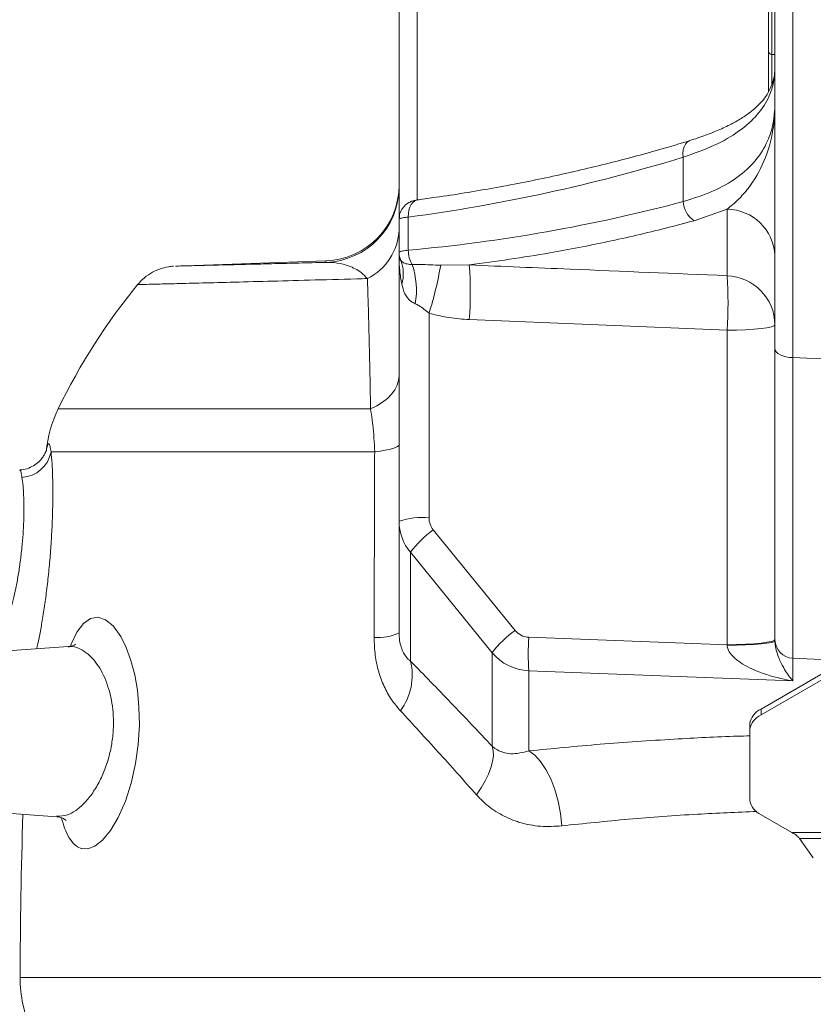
# Model space of a CAD drawing. Header units: millimetres. Extents: x 0 to 8410, y 0 to 5940.
# Tile 147 of 256: x 3456 to 3581, y 2430 to 2586. Entities that reach past the tile are written whole.
import ezdxf

# ---------------------------------------------------------------- set-up
doc = ezdxf.new("R2010")
doc.units = ezdxf.units.MM
doc.header["$LTSCALE"] = 10
doc.styles.add('SLDTEXTSTYLE0', font='TXT', dxfattribs={"width": 0.605})
doc.dimstyles.new('SLDDIMSTYLE6', dxfattribs={"dimtxt": 50, "dimasz": 50, "dimexe": 0, "dimexo": 0.0625, "dimgap": 12.5, "dimtad": 1, "dimtoh": 1, "dimdec": 0, "dimrnd": 1e-09, "dimzin": 12, "dimdsep": 46, "dimtxsty": 'SLDTEXTSTYLE0', "dimsah": 1, "dimcen": 0.09, "dimadec": 0, "dimazin": 0, "dimtfac": 1, "dimtofl": 0, "dimtmove": 0, "dimatfit": 3, "dimfxl": 0, "dimfrac": 2, "dimtolj": 1, "dimtzin": 12, "dimarcsym": 0})

# ---------------------------------------------------------------- blocks, each defined once
blk = doc.blocks.new('*D20')
at = {"color": 7, "linetype": 'Continuous', "lineweight": 0}
for p, q in [((3323.26, 2768.84), (3323.26, 2002.57)), ((3622.91, 2227.14), (3622.91, 2002.57)), ((3323.26, 2017.57), (3622.91, 2017.57))]:
    blk.add_line(p, q, dxfattribs=at)
for centre, start, end in [((3476.63, 2055.93), 153.4349, 206.5651), ((3469.54, 2055.93), 333.4349, 26.5651)]:
    blk.add_arc(centre, 85.76, start, end, dxfattribs=at)
for points in [[(3323.26, 2017.57), (3373.26, 2010.07), (3373.26, 2025.07)], [(3622.91, 2017.57), (3572.91, 2025.07), (3572.91, 2010.07)]]:
    blk.add_solid(points, dxfattribs=at)
at = {"color": 7, "linetype": 'Continuous', "lineweight": 0, "insert": (3415.8, 2082.03), "char_height": 50, "attachment_point": 1, "style": 'SLDTEXTSTYLE0'}
blk.add_mtext('300', dxfattribs=at)

msp = doc.modelspace()

# ---------------------------------------------------------------- linework, layer by layer
at = {"color": 7, "linetype": 'Continuous', "lineweight": 0}
for p, q in [((3575.407858, 2534.057918), (3575.407858, 2646.892998)), ((3515.907856, 2554.520461), (3515.907856, 2610.074762)), ((3574.407856, 2581.106487), (3574.407856, 2598.376486)), ((3574.407856, 2574.756923), (3574.407856, 2581.106487)), ((3574.907857, 2580.606494), (3575.407858, 2580.606494)), ((3515.907856, 2549.257639), (3515.907856, 2554.520461)), ((3515.907856, 2548.508766), (3515.907856, 2549.257639)), ((3504.326652, 2547.93382), (3480.534519, 2547.102961)), ((3515.907856, 2506.713125), (3515.907856, 2548.508766)), ((3575.407858, 2487.905178), (3575.407858, 2534.057918)), ((3515.907856, 2489.045921), (3515.907856, 2506.713125)), ((3463.523249, 2486.846763), (3451.698581, 2486.019913)), ((3575.407858, 2487.747523), (3575.407858, 2487.905178)), ((3586.154784, 2484.460253), (3573.216337, 2476.944569)), ((3586.154784, 2483.546707), (3573.216337, 2476.031023)), ((3571.407857, 2473.698083), (3571.407857, 2474.611628)), ((3571.407857, 2473.698083), (3571.407857, 2462.57456)), ((3451.698581, 2460.629615), (3461.723606, 2459.92859)), ((3573.216337, 2460.241619), (3578.102945, 2457.403082)), ((3579.312815, 2456.489536), (3581.480908, 2453.393179))]:
    msp.add_line(p, q, dxfattribs=at)
at = {"color": 8, "linetype": 'Continuous', "lineweight": 0}
for p, q in [((3578.25085, 2645.444098), (3578.25085, 2532.608989)), ((3574.907857, 2598.876479), (3574.907857, 2580.606494)), ((3518.750849, 2590.824756), (3518.750849, 2557.649198)), ((3574.907857, 2580.606494), (3574.907857, 2575.81428)), ((3560.872665, 2557.306233), (3560.872665, 2564.320329)), ((3567.826546, 2556.089673), (3562.625515, 2554.28401)), ((3567.826546, 2545.579675), (3567.826546, 2556.089673)), ((3517.361375, 2554.855409), (3517.361375, 2549.611899)), ((3504.326652, 2547.69257), (3504.326652, 2547.93382)), ((3522.485497, 2547.23436), (3527.013006, 2547.27644)), ((3520.64618, 2539.639715), (3520.64618, 2507.235053)), ((3567.826546, 2536.950323), (3527.013006, 2538.629326)), ((3567.826546, 2487.150628), (3567.826546, 2536.950323)), ((3578.25085, 2532.608989), (3612.907857, 2531.074765)), ((3461.935083, 2524.484608), (3511.389012, 2524.484608)), ((3512.037846, 2517.693344), (3460.804487, 2517.693344)), ((3521.318043, 2505.33292), (3534.262019, 2489.42897)), ((3530.643473, 2485.879529), (3517.699497, 2501.783464)), ((3517.699497, 2501.783464), (3517.699497, 2484.571102)), ((3536.43314, 2488.345745), (3567.826546, 2487.150628)), ((3530.643473, 2471.073467), (3530.643473, 2485.879529)), ((3586.526136, 2484.662536), (3578.25085, 2485.028881)), ((3578.25085, 2485.028881), (3578.25085, 2481.438029)), ((3536.43314, 2483.029965), (3536.43314, 2470.331583)), ((3578.25085, 2481.438029), (3536.43314, 2483.029965)), ((3573.216337, 2476.944569), (3573.216337, 2476.031023)), ((3602.907858, 2457.403082), (3578.102945, 2457.403082)), ((3579.312815, 2456.489536), (3602.907858, 2456.489536)), ((3455.909858, 2434.450764), (3602.907858, 2434.450764))]:
    msp.add_line(p, q, dxfattribs=at)
at = {"color": 8, "linetype": 'Continuous', "lineweight": 0, "flags": 128}
for points in [[(3560.872665, 2564.320329), (3560.834168, 2564.92466), (3560.882258, 2565.491381), (3561.014793, 2565.995309), (3561.225882, 2566.414061), (3561.506147, 2566.729012), (3561.843137, 2566.926184), (3561.877514, 2566.938403)], [(3517.361375, 2554.855409), (3517.38027, 2555.417332), (3517.468366, 2555.94987), (3517.622421, 2556.433472), (3517.836819, 2556.850496), (3518.103706, 2557.185683), (3518.413315, 2557.426724), (3518.754313, 2557.564828), (3518.874827, 2557.587299)], [(3575.407858, 2537.785384), (3575.264184, 2537.627611), (3574.838335, 2537.475529), (3574.145595, 2537.334565), (3573.210853, 2537.209782), (3572.067681, 2537.105683), (3570.757135, 2537.025991), (3569.326292, 2536.973569), (3567.826546, 2536.950323)], [(3575.407858, 2534.057918), (3575.461733, 2533.784184), (3575.621429, 2533.520255), (3575.881204, 2533.275667), (3576.231735, 2533.059183), (3576.660423, 2532.878551), (3577.151878, 2532.740298), (3577.688443, 2532.649341), (3578.25085, 2532.608989)], [(3511.389012, 2524.484608), (3512.392568, 2524.98475), (3513.289402, 2525.544438), (3514.068241, 2526.156607), (3514.71928, 2526.8136), (3515.234339, 2527.5071), (3515.606942, 2528.228405), (3515.832389, 2528.968427), (3515.907856, 2529.717896)], [(3512.037846, 2517.693344), (3512.904684, 2517.809573), (3513.675588, 2517.936918), (3514.342348, 2518.074009), (3514.897848, 2518.219385), (3515.336173, 2518.371526), (3515.652644, 2518.528763), (3515.843886, 2518.689487), (3515.907856, 2518.851909)], [(3463.863278, 2486.902657), (3463.971521, 2487.22561), (3464.893262, 2489.128623), (3465.921457, 2490.49789), (3467.045049, 2491.294477), (3468.225787, 2491.498444), (3469.431321, 2491.10252), (3470.622013, 2490.128818), (3471.826265, 2488.476578), (3472.697491, 2486.738059), (3473.457391, 2484.659347), (3474.04326, 2482.410479), (3474.473591, 2479.937974), (3474.725927, 2477.25119), (3474.779512, 2474.461842), (3474.599953, 2471.374396), (3474.186192, 2468.356255), (3473.481114, 2465.213823), (3472.56581, 2462.367732), (3471.449504, 2459.822717), (3470.22065, 2457.744706), (3468.973229, 2456.231538), (3467.716763, 2455.245528), (3466.650466, 2454.84725), (3465.634863, 2454.889062), (3465.634863, 2454.889062)], [(3575.407858, 2487.985704), (3575.264184, 2487.82796), (3574.838335, 2487.675849), (3574.145595, 2487.534869), (3573.210853, 2487.410101), (3572.067681, 2487.305987), (3570.757135, 2487.226296), (3569.326292, 2487.173888), (3567.826546, 2487.150628)], [(3575.407858, 2487.747523), (3575.264337, 2487.617466), (3574.838924, 2487.492073), (3574.146881, 2487.375844), (3573.21304, 2487.272951), (3572.070907, 2487.187091), (3570.761463, 2487.121332), (3569.331689, 2487.078044), (3567.83289, 2487.058777)], [(3528.157222, 2463.388014), (3528.90684, 2464.491311), (3529.54519, 2465.584549), (3530.062924, 2466.651696), (3530.452418, 2467.67706), (3530.707958, 2468.645621), (3530.825796, 2469.543117), (3530.80419, 2470.356378), (3530.643473, 2471.073467)], [(3541.654485, 2458.473835), (3541.441041, 2460.45101), (3541.072818, 2462.383557), (3540.55992, 2464.218411), (3539.916443, 2465.905178), (3539.160046, 2467.397544), (3538.311514, 2468.654502), (3537.394154, 2469.641555), (3536.43314, 2470.331583)]]:
    msp.add_lwpolyline(points, dxfattribs=at)
at = {"color": 7, "linetype": 'Continuous', "lineweight": 0}
for centre, radius, start, end in [((3574.907857, 2581.106481), 0.5, 180, 270), ((3503.907857, 2559.926502), 12, 272, 0), ((3551.924507, 2480.873794), 100, 140.68968893, 154.14417463), ((3479.932965, 2515.762443), 20, 154.14417463, 174.45971004), ((3574.377681, 2474.176872), 3.001478, 112.76325862, 171.67155286), ((3574.377681, 2473.263326), 3.001478, 112.76325862, 171.67155286), ((3574.377681, 2463.009316), 3.001478, 188.32844714, 247.23674138), ((4337.548482, 2432.574759), 881.640625, 178.197593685, 179.878082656), ((3475.909808, 2434.408208), 20, 179.87808266, 192.08142456), ((3505.245342, 2440.687254), 50, 192.08142456, 206.88812708)]:
    msp.add_arc(centre, radius, start, end, dxfattribs=at)
at = {"color": 8, "linetype": 'Continuous', "lineweight": 0}
for centre, radius, start, end in [((3503.907996, 2559.685125), 11.99986, 271.99936066, 359.99952137), ((3564.732621, 2557.52553), 3.866181, 183.25166463, 236.9746644), ((3567.767884, 2548.443023), 7.646875, 2.43447906, 89.56046499), ((3506.838636, 2553.251045), 9.07878, 296.47610906, 357.3703654), ((3518.830495, 2549.258338), 2.922638, 180.01370436, 205.80807627), ((3521.656446, 2549.566145), 4.295314, 179.38966269, 211.43273129), ((3510.873574, 2545.951344), 5.7012, 342.77114467, 20.90824032), ((3505.613958, 2543.251455), 13.030947, 350.69850153, 18.22164092), ((3463.950861, 2557.390583), 59.409195, 342.61506272, 350.15672444), ((3467.80887, 2542.952883), 59.361797, 355.82322089, 4.17677911), ((3567.516213, 2537.6936), 7.892178, 0.66634869, 87.74646245), ((3507.604776, 2541.264999), 60.376137, 355.90196331, 4.09803669), ((3455.940299, 2518.582489), 4.944786, 273.01521927, 349.64102846), ((3519.517411, 2495.713186), 11.577027, 84.40472847, 108.1668933), ((3530.991916, 2491.851529), 16.593123, 125.66217577, 143.23336061), ((3512.476924, 2496.245303), 7.975111, 266.2102789, 295.48056741), ((3543.935868, 2475.947562), 16.593123, 125.66207396, 143.23322193), ((3577.93463, 2485.687855), 41.586512, 176.33559642, 183.66440358), ((3578.341858, 2487.96202), 2.934551, 181.10989349, 268.22283389), ((3508.703903, 2482.301343), 9.277528, 322.89479592, 14.16122762)]:
    msp.add_arc(centre, radius, start, end, dxfattribs=at)
for centre, major_axis, ratio, start_param, end_param in [((3504.90778, 2731.625562), (213.120799, 53.623597), 0.8019275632, 4.570599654, 4.7736284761), ((3516.341782, 2720.352417), (204.379167, 51.424103), 0.8019275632, 4.5181784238, 4.7285255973), ((3578.407857, 2581.130494), (0.132672, 100.092065), 0.0010588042, 2.0768963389, 2.8582726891), ((3523.907857, 2506.75781), (7.933723, 1.050413), 0.9783150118, 3.0127824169, 3.6952088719), ((3523.646177, 2507.279736), (1.383314, 2.710937), 0.9819620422, 2.0500361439, 2.7324625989), ((3536.590152, 2491.375801), (1.383314, 2.710937), 0.9819620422, 2.7324625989, 3.5684725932), ((3567.407857, 2486.654609), (-0.308359, 5.01516), 0.0896202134, 4.7875551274, 4.8059443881), ((3536.851831, 2490.853875), (7.933723, 1.050413), 0.9783150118, 3.6952088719, 4.5312188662)]:
    msp.add_ellipse(centre, major_axis=major_axis, ratio=ratio, start_param=start_param, end_param=end_param, dxfattribs=at)
for points, knots in [([(3575.407858, 2578.514043), (3575.364792, 2577.744661), (3575.278207, 2576.197786), (3574.453875, 2573.684599), (3572.776645, 2571.014663), (3569.832613, 2568.401685), (3565.917476, 2566.119772), (3562.570475, 2564.925924), (3560.872665, 2564.320329)], [0, 0, 0, 0, 0.1252860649, 0.2518930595, 0.4366377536, 0.6263476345, 0.8104599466, 1, 1, 1, 1]), ([(3560.872665, 2557.306233), (3562.470747, 2557.817497), (3565.71565, 2558.855617), (3569.51036, 2561.042745), (3572.451853, 2563.710427), (3574.258375, 2566.634102), (3575.244315, 2569.676349), (3575.353088, 2571.727716), (3575.407858, 2572.760645)], [0, 0, 0, 0, 0.1747148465, 0.3547581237, 0.5303220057, 0.7106458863, 0.8543010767, 1, 1, 1, 1]), ([(3567.826546, 2556.089673), (3568.422445, 2556.580099), (3569.618027, 2557.564063), (3571.738014, 2560.020313), (3573.864242, 2563.622702), (3575.097749, 2567.958692), (3575.384219, 2571.06907), (3575.407078, 2572.439439), (3575.407842, 2572.708944), (3575.407855, 2572.750818), (3575.407858, 2572.760645)], [0, 0, 0, 0, 0.1282299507, 0.25727379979, 0.52402322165, 0.79685752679, 0.96048803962, 0.99387240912, 0.99856208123, 1, 1, 1, 1]), ([(3517.361375, 2554.855409), (3517.044208, 2554.818368), (3516.409753, 2554.74427), (3515.971252, 2554.622891), (3515.925332, 2554.548697), (3515.907856, 2554.520461)], [0, 0, 0, 0, 0.3824138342, 0.7649722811, 1, 1, 1, 1]), ([(3562.625515, 2554.28401), (3561.107701, 2553.881803), (3556.554017, 2552.675121), (3548.936395, 2550.922864), (3538.584366, 2548.88135), (3531.266576, 2547.866397), (3527.013006, 2547.27644)], [0, 0, 0, 0, 0.1285211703, 0.3855839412, 0.6428618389, 1, 1, 1, 1]), ([(3515.907856, 2549.257639), (3515.925553, 2549.290713), (3515.971791, 2549.377131), (3516.411329, 2549.50793), (3517.044612, 2549.577234), (3517.361375, 2549.611899)], [0, 0, 0, 0, 0.2365770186, 0.6181411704, 1, 1, 1, 1]), ([(3510.88618, 2545.124445), (3510.569511, 2545.446105), (3509.932639, 2546.093017), (3508.639681, 2546.889583), (3507.033253, 2547.475874), (3505.493822, 2547.688035), (3504.605488, 2547.691487), (3504.326652, 2547.69257)], [0, 0, 0, 0, 0.1466921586, 0.2950220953, 0.5805286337, 0.868333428, 1, 1, 1, 1]), ([(3516.318957, 2544.26271), (3516.199867, 2544.958035), (3515.960707, 2546.354398), (3515.908069, 2547.782632), (3515.907858, 2548.502538), (3515.907856, 2548.508766)], [0, 0, 0, 0, 0.49578161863, 0.99563746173, 1, 1, 1, 1]), ([(3515.907856, 2548.508766), (3515.907858, 2548.507882), (3515.908172, 2548.316259), (3516.054107, 2548.15072), (3516.199368, 2547.985944)], [0, 0, 0, 0, 0.0046148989, 1, 1, 1, 1]), ([(3516.199368, 2547.985944), (3516.31307, 2547.858852), (3516.580511, 2547.559918), (3517.229803, 2547.400006), (3517.793954, 2547.345302), (3517.991456, 2547.326151)], [0, 0, 0, 0, 0.3246279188, 0.763561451, 1, 1, 1, 1]), ([(3517.991456, 2547.326151), (3518.402747, 2547.331952), (3519.842373, 2547.352257), (3521.384176, 2547.283484), (3522.485497, 2547.23436)], [0, 0, 0, 0, 0.28569303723, 1, 1, 1, 1]), ([(3527.013006, 2547.27644), (3532.333654, 2547.054226), (3545.93806, 2546.486045), (3559.542666, 2545.922698), (3567.826546, 2545.579675)], [0, 0, 0, 0, 0.39109744, 1, 1, 1, 1]), ([(3510.88618, 2545.124445), (3510.3184, 2545.108694), (3507.099358, 2545.019398), (3501.606081, 2544.869598), (3494.895873, 2544.690144), (3489.026106, 2544.536215), (3484.098676, 2544.409137), (3480.191175, 2544.309747), (3477.235965, 2544.235394), (3475.345544, 2544.188176), (3474.47195, 2544.166491), (3474.589357, 2544.169388), (3474.619995, 2544.170144)], [0, 0, 0, 0, 0.02462628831, 0.13961940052, 0.25461281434, 0.37298020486, 0.4913479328, 0.60638496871, 0.72142222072, 0.83981009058, 0.95819806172, 1, 1, 1, 1]), ([(3511.389012, 2524.484608), (3511.360514, 2526.11357), (3511.303517, 2529.371578), (3511.205074, 2533.957342), (3511.097106, 2538.299026), (3510.990045, 2542.025316), (3510.917118, 2544.20131), (3510.88618, 2545.124445)], [0, 0, 0, 0, 0.2087294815, 0.4174698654, 0.6303104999, 0.8431644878, 1, 1, 1, 1]), ([(3518.473568, 2541.145268), (3518.251568, 2541.258784), (3517.527673, 2541.628937), (3516.743986, 2542.665296), (3516.459866, 2543.733123), (3516.318957, 2544.26271)], [0, 0, 0, 0, 0.1823073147, 0.5944659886, 1, 1, 1, 1]), ([(3520.64618, 2539.639715), (3520.110853, 2540.083272), (3519.396904, 2540.674831), (3518.658347, 2541.051124), (3518.473568, 2541.145268)], [0, 0, 0, 0, 0.7498111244, 1, 1, 1, 1]), ([(3527.013006, 2538.629326), (3525.943667, 2538.701945), (3523.789962, 2538.848204), (3521.69897, 2539.374653), (3520.64618, 2539.639715)], [0, 0, 0, 0, 0.49651171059, 1, 1, 1, 1]), ([(3512.037846, 2517.693344), (3512.005842, 2518.430159), (3511.940786, 2519.927943), (3511.782388, 2521.602765), (3511.600263, 2523.138692), (3511.475295, 2523.934882), (3511.389012, 2524.484608)], [0, 0, 0, 0, 0.29563512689, 0.60096199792, 0.72448635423, 1, 1, 1, 1]), ([(3460.804487, 2517.693344), (3460.859549, 2517.112672), (3460.958685, 2516.067208), (3461.053372, 2513.901117), (3461.09782, 2511.37588), (3461.066717, 2508.485745), (3460.949288, 2505.373325), (3460.767717, 2502.400902), (3460.511718, 2499.3678), (3460.192949, 2496.409966), (3459.821102, 2493.575368), (3459.421598, 2490.994305), (3459.012955, 2488.733048), (3458.709302, 2487.228228), (3458.559276, 2486.616742), (3458.530049, 2486.497614)], [0, 0, 0, 0, 0.0954863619, 0.1719172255, 0.2505728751, 0.3489492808, 0.4261868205, 0.505614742, 0.584035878, 0.664698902, 0.7432149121, 0.8239692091, 0.9012676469, 0.980765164, 1, 1, 1, 1]), ([(3460.032741, 2517.693344), (3460.079008, 2517.992567), (3460.172503, 2518.597231), (3460.34253, 2518.995328), (3460.500102, 2519.01167), (3460.643189, 2518.63494), (3460.750042, 2518.011175), (3460.804487, 2517.693344)], [0, 0, 0, 0, 0.1948432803, 0.3937346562, 0.5906222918, 0.7914071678, 1, 1, 1, 1]), ([(3511.94981, 2488.287631), (3511.970477, 2496.256129), (3511.995939, 2506.072945), (3512.031206, 2515.852115), (3512.037846, 2517.693344)], [0, 0, 0, 0, 0.8117192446, 1, 1, 1, 1]), ([(3456.200401, 2513.644549), (3456.152037, 2513.926506), (3456.058967, 2514.469097), (3455.951407, 2514.804995), (3455.86855, 2514.772845), (3455.840568, 2514.761988)], [0, 0, 0, 0, 0.4174054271, 0.8032475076, 1, 1, 1, 1]), ([(3453.74922, 2490.515563), (3453.833928, 2490.753381), (3454.037181, 2491.324014), (3454.405941, 2492.590972), (3454.820351, 2494.214807), (3455.231398, 2496.094659), (3455.606911, 2498.129301), (3455.934261, 2500.297418), (3456.19134, 2502.483534), (3456.375563, 2504.668957), (3456.491386, 2506.938011), (3456.517025, 2509.042742), (3456.466327, 2510.880582), (3456.364099, 2512.459242), (3456.258485, 2513.223974), (3456.200401, 2513.644549)], [0, 0, 0, 0, 0.05372616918, 0.12891321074, 0.20620872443, 0.28201295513, 0.36001748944, 0.43518595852, 0.51262059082, 0.58650319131, 0.66262575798, 0.75711813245, 0.83099116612, 0.90705103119, 1, 1, 1, 1]), ([(3516.103002, 2476.704392), (3515.622282, 2477.272306), (3514.648981, 2478.422145), (3513.495775, 2480.51354), (3512.620512, 2482.868871), (3512.051305, 2485.482498), (3511.984175, 2487.33783), (3511.94981, 2488.287631)], [0, 0, 0, 0, 0.1923893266, 0.3895253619, 0.5856365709, 0.787874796, 1, 1, 1, 1]), ([(3515.907856, 2489.045921), (3515.922289, 2488.639245), (3515.95008, 2487.85618), (3516.207231, 2486.742937), (3516.658783, 2485.685754), (3517.185874, 2484.997698), (3517.577122, 2484.672742), (3517.699497, 2484.571102)], [0, 0, 0, 0, 0.2023759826, 0.3896797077, 0.5741930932, 0.8668157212, 1, 1, 1, 1]), ([(3461.721415, 2460.038546), (3462.27802, 2460.028904), (3463.24312, 2460.012186), (3464.707781, 2460.85975), (3466.005611, 2461.948972), (3467.264583, 2463.453573), (3468.40716, 2465.294772), (3469.369926, 2467.428596), (3470.084105, 2469.688868), (3470.527806, 2472.028755), (3470.711035, 2474.27338), (3470.646476, 2476.427263), (3470.382348, 2478.425228), (3469.926486, 2480.269731), (3469.302314, 2481.969353), (3468.524703, 2483.470016), (3467.541822, 2484.851079), (3466.401474, 2485.951234), (3465.144168, 2486.635737), (3464.180644, 2486.916465), (3463.652742, 2486.822315), (3463.530312, 2486.80048)], [0, 0, 0, 0, 0.0795699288, 0.137966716, 0.19636002, 0.2558474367, 0.3152931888, 0.3712116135, 0.4270628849, 0.4764530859, 0.5258137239, 0.5707400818, 0.6156814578, 0.6606694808, 0.7056863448, 0.7543354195, 0.8030115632, 0.8650813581, 0.9236892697, 0.9823021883, 1, 1, 1, 1]), ([(3578.25085, 2481.438029), (3578.244189, 2481.439086), (3577.789176, 2481.511302), (3575.83408, 2481.871689), (3572.903205, 2482.721311), (3570.01978, 2484.164464), (3568.56583, 2485.431792), (3567.965056, 2486.352358), (3567.875384, 2486.83165), (3567.83289, 2487.058777)], [0, 0, 0, 0, 0.0016764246, 0.1145188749, 0.4927739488, 0.7470141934, 0.8866588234, 0.9462898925, 1, 1, 1, 1]), ([(3575.407858, 2487.747523), (3575.418305, 2487.529514), (3575.438426, 2487.109661), (3575.593599, 2486.302299), (3575.970232, 2485.081228), (3576.756011, 2483.445476), (3577.571879, 2482.237768), (3578.121003, 2481.583754), (3578.248886, 2481.440234), (3578.25085, 2481.438029)], [0, 0, 0, 0, 0.0549335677, 0.1057935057, 0.2464211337, 0.5037813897, 0.8848935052, 0.9982317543, 1, 1, 1, 1]), ([(3517.699497, 2484.571102), (3519.828283, 2482.391292), (3524.091471, 2478.02592), (3528.457555, 2473.392985), (3530.643473, 2471.073467)], [0, 0, 0, 0, 0.4993413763, 1, 1, 1, 1]), ([(3528.157222, 2463.388014), (3526.128854, 2465.667549), (3522.06704, 2470.232325), (3518.092671, 2474.545239), (3516.103002, 2476.704392)], [0, 0, 0, 0, 0.4993749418, 1, 1, 1, 1]), ([(3536.43314, 2470.331583), (3540.16754, 2470.70413), (3547.656472, 2471.451234), (3558.774018, 2472.184461), (3566.722977, 2472.600497), (3570.769924, 2472.709301), (3571.407857, 2472.726453)], [0, 0, 0, 0, 0.3336943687, 0.6691876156, 0.9478529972, 1, 1, 1, 1]), ([(3536.43314, 2470.331583), (3535.483075, 2470.094143), (3534.109194, 2469.750783), (3532.31071, 2470.077598), (3531.321394, 2470.513061), (3530.782681, 2470.95839), (3530.643473, 2471.073467)], [0, 0, 0, 0, 0.4844082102, 0.7004987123, 0.922606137, 1, 1, 1, 1]), ([(3528.157222, 2463.388014), (3528.47817, 2463.045755), (3529.508972, 2461.946507), (3531.52178, 2460.46225), (3533.570419, 2459.487867), (3535.817682, 2458.757653), (3538.272908, 2458.277373), (3540.527109, 2458.408337), (3541.654485, 2458.473835)], [0, 0, 0, 0, 0.0913924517, 0.293528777, 0.4958189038, 0.5493238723, 0.7746068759, 1, 1, 1, 1]), ([(3572.547487, 2460.748244), (3569.399225, 2460.619589), (3562.484313, 2460.33701), (3552.152234, 2459.570845), (3545.160064, 2458.840166), (3541.654485, 2458.473835)], [0, 0, 0, 0, 0.2941730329, 0.6461281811, 1, 1, 1, 1]), ([(3465.634863, 2454.889062), (3465.579866, 2454.905499), (3465.190244, 2455.021947), (3464.502503, 2455.457765), (3463.657175, 2456.527477), (3462.959911, 2457.950139), (3462.612299, 2459.188255), (3462.452049, 2459.75903)], [0, 0, 0, 0, 0.0410811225, 0.2910402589, 0.5409471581, 0.7883751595, 1, 1, 1, 1])]:
    msp.add_open_spline(points, degree=3, knots=knots, dxfattribs=at)
at = {"color": 7, "linetype": 'Continuous', "lineweight": 0}
for points, knots in [([(3575.367133, 2578.426901), (3575.371736, 2578.337672), (3575.403847, 2577.715186), (3575.199477, 2576.648856), (3574.746093, 2575.262074), (3574.016449, 2573.991035), (3573.097697, 2572.852823), (3571.942078, 2571.775677), (3570.506972, 2570.724302), (3568.758544, 2569.696525), (3566.744441, 2568.719239), (3564.441151, 2567.810578), (3562.801023, 2567.225706), (3561.879902, 2566.966188), (3561.873099, 2566.964272)], [0, 0, 0, 0, 0.0185485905, 0.1294009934, 0.2444634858, 0.3461942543, 0.441629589, 0.5295056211, 0.6228788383, 0.7158294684, 0.8093912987, 0.9039076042, 0.9992903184, 1, 1, 1, 1]), ([(3561.908508, 2566.948357), (3560.389557, 2566.494573), (3555.95594, 2565.170036), (3548.559696, 2563.203756), (3539.695752, 2561.145921), (3530.753809, 2559.391941), (3523.802798, 2558.261053), (3519.836276, 2557.718746), (3518.874849, 2557.587299)], [0, 0, 0, 0, 0.10667457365, 0.31136892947, 0.51742079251, 0.72483786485, 0.93330472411, 1, 1, 1, 1]), ([(3519.026304, 2557.606045), (3518.906687, 2557.590794), (3518.606892, 2557.552573), (3518.163265, 2557.460303), (3517.542737, 2557.231882), (3516.863472, 2556.786645), (3516.29065, 2556.076239), (3515.950408, 2555.273815), (3515.939096, 2554.751887), (3515.934045, 2554.518822)], [0, 0, 0, 0, 0.0809779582, 0.2029546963, 0.3175325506, 0.4864705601, 0.6874155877, 0.8604164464, 1, 1, 1, 1]), ([(3480.532388, 2547.10165), (3480.502679, 2547.100935), (3480.387675, 2547.098166), (3481.195869, 2547.117452), (3482.944402, 2547.159439), (3485.760764, 2547.227424), (3489.129594, 2547.309761), (3492.68055, 2547.397529), (3496.133687, 2547.483831), (3499.97571, 2547.580798), (3502.876338, 2547.655313), (3504.326652, 2547.69257)], [0, 0, 0, 0, 0.0488080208, 0.1889362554, 0.3290644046, 0.4732599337, 0.6174551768, 0.7124709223, 0.8074865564, 0.9037433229, 1, 1, 1, 1]), ([(3480.182747, 2547.086182), (3480.139789, 2547.083489), (3479.897255, 2547.06828), (3479.099876, 2546.969446), (3477.8973, 2546.652084), (3476.490321, 2545.958545), (3475.374273, 2545.14463), (3474.79862, 2544.481144), (3474.568869, 2544.216338)], [0, 0, 0, 0, 0.020530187, 0.1159085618, 0.3671896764, 0.5943048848, 0.8380812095, 1, 1, 1, 1]), ([(3460.086028, 2518.026176), (3460.086143, 2518.025576), (3460.086385, 2518.024308), (3460.023994, 2517.819721), (3459.862805, 2517.436381), (3459.545613, 2516.883416), (3459.021684, 2516.235819), (3458.262437, 2515.592991), (3457.284314, 2515.096697), (3456.440824, 2514.831152), (3455.945071, 2514.835473), (3455.838258, 2514.836404)], [0, 0, 0, 0, 0.104962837, 0.2215351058, 0.3251105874, 0.4271349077, 0.5414705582, 0.672493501, 0.8131441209, 0.9597409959, 1, 1, 1, 1]), ([(3464.660416, 2487.238023), (3464.66696, 2487.244647), (3464.687696, 2487.265633), (3464.468387, 2487.096671), (3464.041639, 2486.896627), (3463.662948, 2486.880474), (3463.521699, 2486.874449)], [0, 0, 0, 0, 0.140282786, 0.44447437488, 0.79279401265, 1, 1, 1, 1]), ([(3461.710508, 2459.929529), (3461.712835, 2459.929672), (3461.951042, 2459.944272), (3462.524262, 2459.768259), (3463.024799, 2459.484758), (3463.204667, 2459.289792), (3463.183036, 2459.319369), (3463.177944, 2459.32633)], [0, 0, 0, 0, 0.0033861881, 0.3466234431, 0.6281220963, 0.9124698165, 1, 1, 1, 1]), ([(3579.312815, 2456.489536), (3579.211993, 2456.585602), (3579.010349, 2456.777733), (3578.707877, 2457.040847), (3578.405415, 2457.263931), (3578.203768, 2457.356698), (3578.102945, 2457.403082)], [0, 0, 0, 0, 0.2499996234, 0.4999983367, 0.7500007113, 1, 1, 1, 1])]:
    msp.add_open_spline(points, degree=3, knots=knots, dxfattribs=at)

# ---------------------------------------------------------------- dimensions: what is measured, and where the dimension line sits
dim = msp.add_linear_dim(base=(3622.907857, 2017.574759), p1=(3323.263952, 2768.841284), p2=(3622.907857, 2227.139992), text='(<>)', dimstyle='SLDDIMSTYLE6', dxfattribs=at)
dim.commit()
dim.dimension.update_dxf_attribs({"geometry": '*D20', "text_midpoint": (3473.085905, 2017.574759), "dimtype": 160})

doc.saveas('drawing.dxf')
